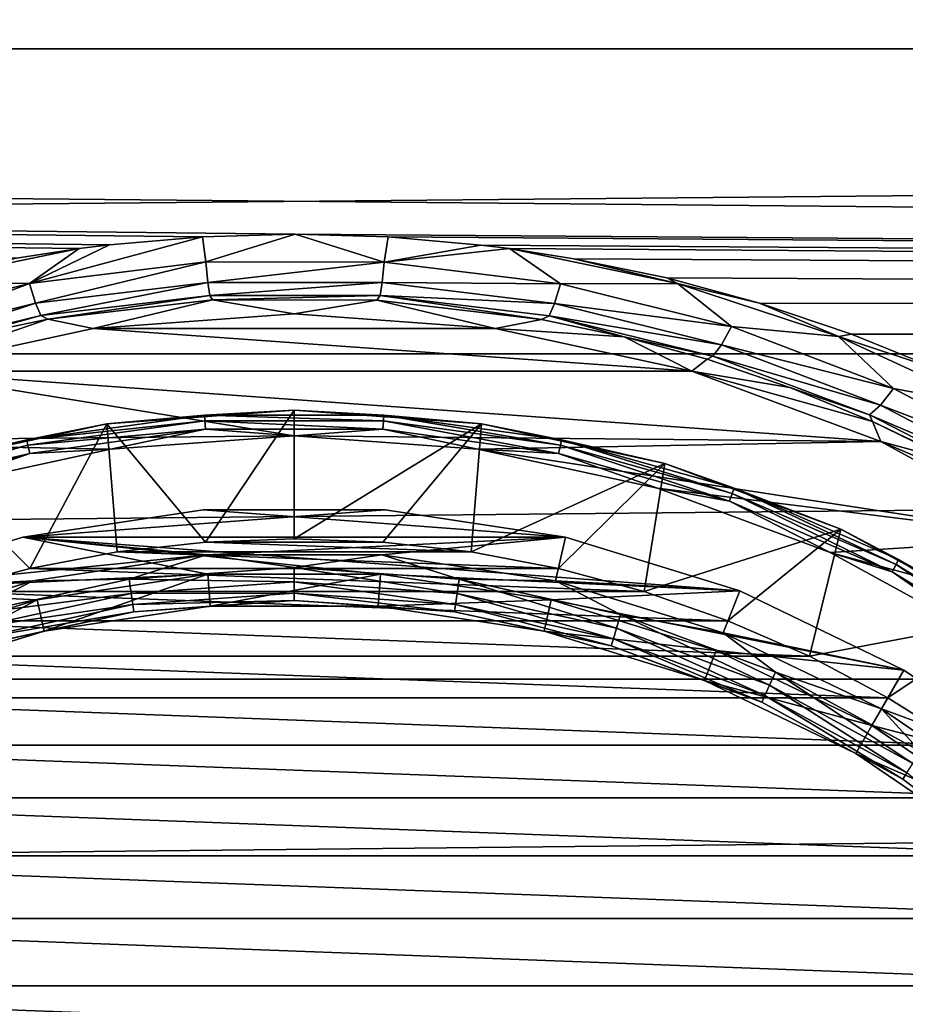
# Model space of a CAD drawing. Header units: metres. Extents: x -128 to 173, y -23 to 79.
# Tile 47 of 129: x -2 to 5, y 6 to 13. Entities that reach past the tile are written whole.
import ezdxf

# ---------------------------------------------------------------- set-up
doc = ezdxf.new("R2010")
doc.units = ezdxf.units.M
doc.layers.add('solid_ORA_153_SW0001', color=7, linetype='CONTINUOUS')

msp = doc.modelspace()

# ---------------------------------------------------------------- linework, layer by layer
at = {"layer": 'solid_ORA_153_SW0001'}
for points in [[(-127.5, 13.065489, 18.928629), (127.5, 13.065489, 18.928629), (127.5, 15.251822, 17.215748)], [(-127.5, 15.251822, 17.215748), (-127.5, 13.065489, 18.928629), (127.5, 15.251822, 17.215748)], [(-127.5, 15.251822, -17.215748), (127.5, 15.251822, -17.215748), (127.5, 13.065489, -18.928629)], [(-127.5, 13.065489, -18.928629), (-127.5, 15.251822, -17.215748), (127.5, 13.065489, -18.928629)], [(-127.5, 10.688633, 20.365488), (127.5, 10.688633, 20.365488), (127.5, 13.065489, 18.928629)], [(-127.5, 13.065489, 18.928629), (-127.5, 10.688633, 20.365488), (127.5, 13.065489, 18.928629)], [(-127.5, 13.065489, -18.928629), (127.5, 13.065489, -18.928629), (127.5, 10.688633, -20.365488)], [(0.008762, 11.62192, -19.847694), (-127.5, 13.065489, -18.928629), (127.5, 10.688633, -20.365488)], [(-1.67504, 11.509536, -19.913076), (-2.162512, 11.433838, -19.956636), (-127.5, 13.065489, -18.928629)], [(-1.439434, 11.539056, -19.895985), (-1.67504, 11.509536, -19.913076), (-127.5, 13.065489, -18.928629)], [(-0.715228, 11.601446, -19.859669), (-1.439434, 11.539056, -19.895985), (-127.5, 13.065489, -18.928629)], [(0.008762, 11.62192, -19.847694), (-0.715228, 11.601446, -19.859669), (-127.5, 13.065489, -18.928629)], [(-2.062536, 11.236613, -20.110125), (-1.439434, 11.539056, -19.895985), (-0.715228, 11.601446, -19.859669)], [(-0.688301, 11.405058, -20.01041), (-2.062536, 11.236613, -20.110125), (-0.715228, 11.601446, -19.859669)], [(-0.688301, 11.405058, -20.01041), (-0.715228, 11.601446, -19.859669), (0.008762, 11.62192, -19.847694)], [(0.70135, 11.404365, -20.010668), (-0.688301, 11.405058, -20.01041), (0.008762, 11.62192, -19.847694)], [(0.731982, 11.600663, -19.860126), (0.008762, 11.62192, -19.847694), (127.5, 10.688633, -20.365488)], [(0.70135, 11.404365, -20.010668), (0.008762, 11.62192, -19.847694), (0.731982, 11.600663, -19.860126)], [(0.70135, 11.404365, -20.010668), (0.731982, 11.600663, -19.860126), (1.454958, 11.53714, -19.897095)], [(1.454958, 11.53714, -19.897095), (0.731982, 11.600663, -19.860126), (127.5, 10.688633, -20.365488)], [(-2.984023, 11.239431, -20.067211), (-2.162512, 11.433838, -19.956636), (-1.67504, 11.509536, -19.913076)], [(-2.062536, 11.236613, -20.110125), (-2.984023, 11.239431, -20.067211), (-1.67504, 11.509536, -19.913076)], [(-2.062536, 11.236613, -20.110125), (-1.67504, 11.509536, -19.913076), (-1.439434, 11.539056, -19.895985)], [(0.70135, 11.404365, -20.010668), (1.454958, 11.53714, -19.897095), (1.676322, 11.509178, -19.913282)], [(2.075395, 11.234124, -20.111719), (0.70135, 11.404365, -20.010668), (1.676322, 11.509178, -19.913282)], [(1.676322, 11.509178, -19.913282), (1.454958, 11.53714, -19.897095), (127.5, 10.688633, -20.365488)], [(2.178998, 11.43076, -19.958399), (1.676322, 11.509178, -19.913282), (127.5, 10.688633, -20.365488)], [(2.986842, 11.238741, -20.06752), (1.676322, 11.509178, -19.913282), (2.178998, 11.43076, -19.958399)], [(2.986842, 11.238741, -20.06752), (2.075395, 11.234124, -20.111719), (1.676322, 11.509178, -19.913282)], [(2.903484, 11.280501, -20.043709), (2.178998, 11.43076, -19.958399), (127.5, 10.688633, -20.365488)], [(2.986842, 11.238741, -20.06752), (2.178998, 11.43076, -19.958399), (2.903484, 11.280501, -20.043709)], [(-2.014336, 11.083426, -20.312592), (-2.062536, 11.236613, -20.110125), (-0.688301, 11.405058, -20.01041)], [(-0.671981, 11.246476, -20.213787), (-2.014336, 11.083426, -20.312592), (-0.688301, 11.405058, -20.01041)], [(-0.671981, 11.246476, -20.213787), (-0.688301, 11.405058, -20.01041), (0.70135, 11.404365, -20.010668)], [(0.684719, 11.245807, -20.214054), (-0.671981, 11.246476, -20.213787), (0.70135, 11.404365, -20.010668)], [(0.684719, 11.245807, -20.214054), (0.70135, 11.404365, -20.010668), (2.075395, 11.234124, -20.111719)], [(3.624743, 11.08526, -20.152346), (2.903484, 11.280501, -20.043709), (127.5, 10.688633, -20.365488)], [(2.986842, 11.238741, -20.06752), (2.903484, 11.280501, -20.043709), (3.624743, 11.08526, -20.152346)], [(-2.062536, 11.236613, -20.110125), (-3.392998, 10.905684, -20.301298), (-2.984023, 11.239431, -20.067211)], [(-3.315866, 10.762608, -20.502201), (-3.392998, 10.905684, -20.301298), (-2.062536, 11.236613, -20.110125)], [(-2.014336, 11.083426, -20.312592), (-3.315866, 10.762608, -20.502201), (-2.062536, 11.236613, -20.110125)], [(-1.972895, 10.987409, -20.54891), (-2.014336, 11.083426, -20.312592), (-0.671981, 11.246476, -20.213787)], [(-0.657871, 11.145332, -20.45116), (-1.972895, 10.987409, -20.54891), (-0.671981, 11.246476, -20.213787)], [(-0.657871, 11.145332, -20.45116), (-0.671981, 11.246476, -20.213787), (0.684719, 11.245807, -20.214054)], [(0.67034, 11.144688, -20.451439), (-0.657871, 11.145332, -20.45116), (0.684719, 11.245807, -20.214054)], [(0.67034, 11.144688, -20.451439), (0.684719, 11.245807, -20.214054), (2.026908, 11.081012, -20.314161)], [(2.026908, 11.081012, -20.314161), (0.684719, 11.245807, -20.214054), (2.075395, 11.234124, -20.111719)], [(2.026908, 11.081012, -20.314161), (2.075395, 11.234124, -20.111719), (3.405613, 10.901766, -20.303455)], [(2.986842, 11.238741, -20.06752), (3.405613, 10.901766, -20.303455), (2.075395, 11.234124, -20.111719)], [(2.986842, 11.238741, -20.06752), (3.624743, 11.08526, -20.152346), (4.239771, 10.824677, -20.295633)], [(2.986842, 11.238741, -20.06752), (4.239771, 10.824677, -20.295633), (3.405613, 10.901766, -20.303455)], [(-0.657871, 11.145332, -20.45116), (-1.918392, 10.959044, -20.799471), (-1.972895, 10.987409, -20.54891)], [(-0.657871, 11.145332, -20.45116), (-0.635354, 11.109181, -20.704952), (-1.918392, 10.959044, -20.799471)], [(0.67034, 11.144688, -20.451439), (-0.635354, 11.109181, -20.704952), (-0.657871, 11.145332, -20.45116)], [(0.67034, 11.144688, -20.451439), (0.644631, 11.108644, -20.705133), (-0.635354, 11.109181, -20.704952)], [(0.67034, 11.144688, -20.451439), (1.927333, 10.957456, -20.800617), (0.644631, 11.108644, -20.705133)], [(1.985227, 10.985066, -20.550451), (1.927333, 10.957456, -20.800617), (0.67034, 11.144688, -20.451439)], [(1.985227, 10.985066, -20.550451), (0.67034, 11.144688, -20.451439), (2.026908, 11.081012, -20.314161)], [(-3.250264, 10.676084, -20.736702), (-3.315866, 10.762608, -20.502201), (-2.014336, 11.083426, -20.312592)], [(-1.972895, 10.987409, -20.54891), (-3.250264, 10.676084, -20.736702), (-2.014336, 11.083426, -20.312592)], [(-1.918392, 10.959044, -20.799471), (-0.635354, 11.109181, -20.704952), (-1.565405, 10.888044, -28)], [(-0.635354, 11.109181, -20.704952), (0, 11, -28), (-1.565405, 10.888044, -28)], [(-0.635354, 11.109181, -20.704952), (0.644631, 11.108644, -20.705133), (0, 11, -28)], [(0.644631, 11.108644, -20.705133), (1.565405, 10.888044, -28), (0, 11, -28)], [(0.644631, 11.108644, -20.705133), (1.927333, 10.957456, -20.800617), (1.565405, 10.888044, -28)], [(1.985227, 10.985066, -20.550451), (2.026908, 11.081012, -20.314161), (3.328218, 10.758807, -20.504349)], [(3.328218, 10.758807, -20.504349), (2.026908, 11.081012, -20.314161), (3.405613, 10.901766, -20.303455)], [(4.341824, 10.843522, -20.283442), (3.624743, 11.08526, -20.152346), (127.5, 10.688633, -20.365488)], [(4.239771, 10.824677, -20.295633), (3.624743, 11.08526, -20.152346), (4.341824, 10.843522, -20.283442)], [(-1.972895, 10.987409, -20.54891), (-2.562099, 10.825169, -20.882524), (-3.250264, 10.676084, -20.736702)], [(-1.972895, 10.987409, -20.54891), (-1.918392, 10.959044, -20.799471), (-2.562099, 10.825169, -20.882524)], [(-1.565405, 10.888044, -28), (0, 11, -28), (1.565405, 10.888044, -28)], [(1.985227, 10.985066, -20.550451), (2.571932, 10.822811, -20.883921), (1.927333, 10.957456, -20.800617)], [(3.262399, 10.672393, -20.73884), (2.571932, 10.822811, -20.883921), (1.985227, 10.985066, -20.550451)], [(3.262399, 10.672393, -20.73884), (1.985227, 10.985066, -20.550451), (3.328218, 10.758807, -20.504349)], [(-1.918392, 10.959044, -20.799471), (-1.565405, 10.888044, -28), (-3.099072, 10.554419, -28)], [(-2.562099, 10.825169, -20.882524), (-1.918392, 10.959044, -20.799471), (-3.099072, 10.554419, -28)], [(1.927333, 10.957456, -20.800617), (2.571932, 10.822811, -20.883921), (1.565405, 10.888044, -28)], [(3.328218, 10.758807, -20.504349), (3.405613, 10.901766, -20.303455), (4.668731, 10.418754, -20.570648)], [(4.239771, 10.824677, -20.295633), (4.668731, 10.418754, -20.570648), (3.405613, 10.901766, -20.303455)], [(-3.099072, 10.554419, -28), (-1.565405, 10.888044, -28), (3.099072, 10.554419, -28)], [(-1.565405, 10.888044, -28), (1.565405, 10.888044, -28), (3.099072, 10.554419, -28)], [(2.571932, 10.822811, -20.883921), (3.099072, 10.554419, -28), (1.565405, 10.888044, -28)], [(2.571932, 10.822811, -20.883921), (3.217132, 10.646908, -20.990793), (3.099072, 10.554419, -28)], [(3.262399, 10.672393, -20.73884), (3.217132, 10.646908, -20.990793), (2.571932, 10.822811, -20.883921)], [(4.239771, 10.824677, -20.295633), (4.341824, 10.843522, -20.283442), (5.053592, 10.553617, -20.435781)], [(4.239771, 10.824677, -20.295633), (5.053592, 10.553617, -20.435781), (5.420208, 10.279428, -20.581421)], [(4.239771, 10.824677, -20.295633), (5.420208, 10.279428, -20.581421), (4.668731, 10.418754, -20.570648)], [(5.053592, 10.553617, -20.435781), (4.341824, 10.843522, -20.283442), (127.5, 10.688633, -20.365488)], [(3.262399, 10.672393, -20.73884), (3.328218, 10.758807, -20.504349), (4.566651, 10.289486, -20.769779)], [(4.566651, 10.289486, -20.769779), (3.328218, 10.758807, -20.504349), (4.668731, 10.418754, -20.570648)], [(-127.5, 8.155912, 21.505373), (127.5, 8.155912, 21.505373), (127.5, 10.688633, 20.365488)], [(-127.5, 10.688633, 20.365488), (-127.5, 8.155912, 21.505373), (127.5, 10.688633, 20.365488)], [(4.481204, 10.215655, -21.002226), (3.217132, 10.646908, -20.990793), (3.262399, 10.672393, -20.73884)], [(4.481204, 10.215655, -21.002226), (3.262399, 10.672393, -20.73884), (4.566651, 10.289486, -20.769779)], [(3.217132, 10.646908, -20.990793), (3.862095, 10.427862, -21.120848), (3.099072, 10.554419, -28)], [(4.481204, 10.215655, -21.002226), (3.862095, 10.427862, -21.120848), (3.217132, 10.646908, -20.990793)], [(0, 10.049998, -28), (-4.569621, 10.005927, -28), (-3.099072, 10.554419, -28)], [(-3.099072, 10.554419, -28), (3.099072, 10.554419, -28), (4.569621, 10.005927, -28)], [(0, 10.049998, -28), (-3.099072, 10.554419, -28), (4.569621, 10.005927, -28)], [(4.505973, 10.163323, -21.273252), (4.569621, 10.005927, -28), (3.099072, 10.554419, -28)], [(3.862095, 10.427862, -21.120848), (4.505973, 10.163323, -21.273252), (3.099072, 10.554419, -28)], [(4.481204, 10.215655, -21.002226), (4.505973, 10.163323, -21.273252), (3.862095, 10.427862, -21.120848)], [(4.566651, 10.289486, -20.769779), (4.668731, 10.418754, -20.570648), (5.848877, 9.798865, -20.893381)], [(5.420208, 10.279428, -20.581421), (5.848877, 9.798865, -20.893381), (4.668731, 10.418754, -20.570648)], [(4.481204, 10.215655, -21.002226), (4.566651, 10.289486, -20.769779), (5.726831, 9.685539, -21.090986)], [(5.726831, 9.685539, -21.090986), (4.566651, 10.289486, -20.769779), (5.848877, 9.798865, -20.893381)], [(-0.69845, 10.210977, -28.123608), (-1.458727, 10.14567, -28.200001), (-2.082339, 10.020765, -28.123608)], [(-0.69845, 10.210977, -28.123608), (-2.082339, 10.020765, -28.123608), (-0.695491, 10.167718, -28.058634)], [(0, 10.25, -39), (-0.691239, 9.224133, -40), (-1.458783, 10.145661, -39)], [(-1.458783, 10.145661, -39), (-1.458727, 10.14567, -28.200001), (0, 10.25, -28.200001)], [(0, 10.25, -39), (-1.458783, 10.145661, -39), (0, 10.25, -28.200001)], [(-0.69845, 10.210977, -28.123608), (0, 10.25, -28.200001), (-1.458727, 10.14567, -28.200001)], [(0.69845, 10.210977, -28.123608), (0, 10.25, -28.200001), (-0.69845, 10.210977, -28.123608)], [(-0.69845, 10.210977, -28.123608), (-0.695491, 10.167718, -28.058634), (0.695491, 10.167718, -28.058634)], [(0.69845, 10.210977, -28.123608), (-0.69845, 10.210977, -28.123608), (0.695491, 10.167718, -28.058634)], [(0, 10.25, -39), (0, 9.25, -40), (-0.691239, 9.224133, -40)], [(1.458783, 10.145661, -39), (0, 9.25, -40), (0, 10.25, -39)], [(0, 10.25, -39), (0, 10.25, -28.200001), (1.458727, 10.14567, -28.200001)], [(0.69845, 10.210977, -28.123608), (1.458727, 10.14567, -28.200001), (0, 10.25, -28.200001)], [(1.458783, 10.145661, -39), (0, 10.25, -39), (1.458727, 10.14567, -28.200001)], [(0.69845, 10.210977, -28.123608), (0.695491, 10.167718, -28.058634), (2.073517, 9.978312, -28.058634)], [(2.082339, 10.020765, -28.123608), (1.458727, 10.14567, -28.200001), (0.69845, 10.210977, -28.123608)], [(2.082339, 10.020765, -28.123608), (0.69845, 10.210977, -28.123608), (2.073517, 9.978312, -28.058634)], [(5.626727, 9.625924, -21.321661), (4.505973, 10.163323, -21.273252), (4.481204, 10.215655, -21.002226)], [(5.626727, 9.625924, -21.321661), (4.481204, 10.215655, -21.002226), (5.726831, 9.685539, -21.090986)], [(-1.458783, 10.145661, -39), (-2.058278, 9.018089, -40), (-2.88786, 9.834773, -39)], [(-1.458783, 10.145661, -39), (-2.88786, 9.834773, -39), (-2.887758, 9.834804, -28.200001)], [(-1.458783, 10.145661, -39), (-2.887758, 9.834804, -28.200001), (-1.458727, 10.14567, -28.200001)], [(-2.082339, 10.020765, -28.123608), (-1.458727, 10.14567, -28.200001), (-2.887758, 9.834804, -28.200001)], [(-2.082339, 10.020765, -28.123608), (-2.073517, 9.978312, -28.058634), (-0.695491, 10.167718, -28.058634)], [(-0.695491, 10.167718, -28.058634), (-2.073517, 9.978312, -28.058634), (-0.691059, 10.102929, -28.015224)], [(-1.458783, 10.145661, -39), (-1.378703, 9.146676, -40), (-2.058278, 9.018089, -40)], [(-1.458783, 10.145661, -39), (-0.691239, 9.224133, -40), (-1.378703, 9.146676, -40)], [(-0.695491, 10.167718, -28.058634), (-0.691059, 10.102929, -28.015224), (0.691059, 10.102929, -28.015224)], [(0.695491, 10.167718, -28.058634), (-0.695491, 10.167718, -28.058634), (0.691059, 10.102929, -28.015224)], [(1.458783, 10.145661, -39), (0.691239, 9.224133, -40), (0, 9.25, -40)], [(0.695491, 10.167718, -28.058634), (0.691059, 10.102929, -28.015224), (2.060305, 9.914731, -28.015224)], [(1.458783, 10.145661, -39), (1.378703, 9.146676, -40), (0.691239, 9.224133, -40)], [(2.073517, 9.978312, -28.058634), (0.695491, 10.167718, -28.058634), (2.060305, 9.914731, -28.015224)], [(2.88786, 9.834773, -39), (1.378703, 9.146676, -40), (1.458783, 10.145661, -39)], [(1.458783, 10.145661, -39), (1.458727, 10.14567, -28.200001), (2.887758, 9.834803, -28.200001)], [(2.082339, 10.020765, -28.123608), (2.887758, 9.834803, -28.200001), (1.458727, 10.14567, -28.200001)], [(2.88786, 9.834773, -39), (1.458783, 10.145661, -39), (2.887758, 9.834803, -28.200001)], [(4.505973, 10.163323, -21.273252), (5.144211, 9.852257, -21.446056), (4.569621, 10.005927, -28)], [(5.626727, 9.625924, -21.321661), (5.144211, 9.852257, -21.446056), (4.505973, 10.163323, -21.273252)], [(0, 10.049998, -28), (-1.43026, 9.947705, -28), (-4.569621, 10.005927, -28)], [(-2.073517, 9.978312, -28.058634), (-2.060305, 9.914731, -28.015224), (-0.691059, 10.102929, -28.015224)], [(-0.691059, 10.102929, -28.015224), (-2.060305, 9.914731, -28.015224), (-1.43026, 9.947705, -28)], [(-0.691059, 10.102929, -28.015224), (-1.43026, 9.947705, -28), (0, 10.049998, -28)], [(0.691059, 10.102929, -28.015224), (-0.691059, 10.102929, -28.015224), (0, 10.049998, -28)], [(0.691059, 10.102929, -28.015224), (0, 10.049998, -28), (1.43026, 9.947705, -28)], [(1.43026, 9.947705, -28), (0, 10.049998, -28), (4.569621, 10.005927, -28)], [(2.060305, 9.914731, -28.015224), (0.691059, 10.102929, -28.015224), (1.43026, 9.947705, -28)], [(-1.43026, 9.947705, -28), (-2.831404, 9.642905, -28), (-4.569621, 10.005927, -28)], [(-2.082339, 10.020765, -28.123608), (-2.887758, 9.834804, -28.200001), (-3.427438, 9.643886, -28.123608)], [(-2.082339, 10.020765, -28.123608), (-3.427438, 9.643886, -28.123608), (-2.073517, 9.978312, -28.058634)], [(-3.427438, 9.643886, -28.123608), (-3.412918, 9.60303, -28.058634), (-2.073517, 9.978312, -28.058634)], [(-2.073517, 9.978312, -28.058634), (-3.412918, 9.60303, -28.058634), (-2.060305, 9.914731, -28.015224)], [(1.43026, 9.947705, -28), (4.569621, 10.005927, -28), (5.947011, 9.253813, -28)], [(2.073517, 9.978312, -28.058634), (2.060305, 9.914731, -28.015224), (3.391171, 9.54184, -28.015224)], [(2.082339, 10.020765, -28.123608), (2.073517, 9.978312, -28.058634), (3.412918, 9.60303, -28.058634)], [(3.412918, 9.60303, -28.058634), (2.073517, 9.978312, -28.058634), (3.391171, 9.54184, -28.015224)], [(3.427438, 9.643886, -28.123608), (2.887758, 9.834803, -28.200001), (2.082339, 10.020765, -28.123608)], [(3.427438, 9.643886, -28.123608), (2.082339, 10.020765, -28.123608), (3.412918, 9.60303, -28.058634)], [(5.771185, 9.494703, -21.636553), (5.947011, 9.253813, -28), (4.569621, 10.005927, -28)], [(5.144211, 9.852257, -21.446056), (5.771185, 9.494703, -21.636553), (4.569621, 10.005927, -28)], [(-3.412918, 9.60303, -28.058634), (-3.391171, 9.54184, -28.015224), (-2.060305, 9.914731, -28.015224)], [(-2.060305, 9.914731, -28.015224), (-3.391171, 9.54184, -28.015224), (-2.831404, 9.642905, -28)], [(-2.060305, 9.914731, -28.015224), (-2.831404, 9.642905, -28), (-1.43026, 9.947705, -28)], [(2.831404, 9.642905, -28), (1.43026, 9.947705, -28), (5.947011, 9.253813, -28)], [(2.060305, 9.914731, -28.015224), (1.43026, 9.947705, -28), (2.831404, 9.642905, -28)], [(3.391171, 9.54184, -28.015224), (2.060305, 9.914731, -28.015224), (2.831404, 9.642905, -28)], [(-2.88786, 9.834773, -39), (-2.058278, 9.018089, -40), (-2.726578, 8.839021, -40)], [(2.88786, 9.834773, -39), (2.058278, 9.018089, -40), (1.378703, 9.146676, -40)], [(2.88786, 9.834773, -39), (2.726578, 8.839021, -40), (2.058278, 9.018089, -40)], [(4.258114, 9.323678, -39), (2.726578, 8.839021, -40), (2.88786, 9.834773, -39)], [(2.88786, 9.834773, -39), (2.887758, 9.834803, -28.200001), (4.258004, 9.323729, -28.200001)], [(3.427438, 9.643886, -28.123608), (4.258004, 9.323729, -28.200001), (2.887758, 9.834803, -28.200001)], [(4.258114, 9.323678, -39), (2.88786, 9.834773, -39), (4.258004, 9.323729, -28.200001)], [(4.17491, 9.141806, -28), (2.831404, 9.642905, -28), (5.947011, 9.253813, -28)], [(3.391171, 9.54184, -28.015224), (2.831404, 9.642905, -28), (4.17491, 9.141806, -28)], [(3.412918, 9.60303, -28.058634), (3.391171, 9.54184, -28.015224), (4.658865, 8.991202, -28.015224)], [(3.427438, 9.643886, -28.123608), (3.412918, 9.60303, -28.058634), (4.688742, 9.048862, -28.058634)], [(4.688742, 9.048862, -28.058634), (3.412918, 9.60303, -28.058634), (4.658865, 8.991202, -28.015224)], [(4.70869, 9.087359, -28.123608), (4.258004, 9.323729, -28.200001), (3.427438, 9.643886, -28.123608)], [(4.70869, 9.087359, -28.123608), (3.427438, 9.643886, -28.123608), (4.688742, 9.048862, -28.058634)], [(4.658865, 8.991202, -28.015224), (3.391171, 9.54184, -28.015224), (4.17491, 9.141806, -28)], [(-0.709938, 9.473434, -28), (-0.709965, 9.473431, -27), (-2.114011, 9.261799, -27)], [(-2.113955, 9.261812, -28), (-0.709938, 9.473434, -28), (-2.114011, 9.261799, -27)], [(-2.114011, 9.261799, -27), (-0.709965, 9.473431, -27), (2.114011, 9.261799, -27)], [(-2.113955, 9.261812, -28), (2.113955, 9.261812, -28), (0.709938, 9.473434, -28)], [(-2.113955, 9.261812, -28), (0.709938, 9.473434, -28), (-0.709938, 9.473434, -28)], [(0.709938, 9.473434, -28), (0.709965, 9.473431, -27), (-0.709965, 9.473431, -27)], [(-0.709938, 9.473434, -28), (0.709938, 9.473434, -28), (-0.709965, 9.473431, -27)], [(-0.709965, 9.473431, -27), (0.709965, 9.473431, -27), (2.114011, 9.261799, -27)], [(0.709938, 9.473434, -28), (2.113955, 9.261812, -28), (0.709965, 9.473431, -27)], [(2.113955, 9.261812, -28), (2.114011, 9.261799, -27), (0.709965, 9.473431, -27)], [(4.258114, 9.323678, -39), (3.379346, 8.610602, -40), (2.726578, 8.839021, -40)], [(4.258114, 9.323678, -39), (4.013522, 8.333917, -40), (3.379346, 8.610602, -40)], [(5.541643, 8.622801, -39), (4.013522, 8.333917, -40), (4.258114, 9.323678, -39)], [(4.258114, 9.323678, -39), (4.258004, 9.323729, -28.200001), (5.541568, 8.622849, -28.200001)], [(4.70869, 9.087359, -28.123608), (5.541568, 8.622849, -28.200001), (4.258004, 9.323729, -28.200001)], [(5.541643, 8.622801, -39), (4.258114, 9.323678, -39), (5.541568, 8.622849, -28.200001)], [(-2.113955, 9.261812, -28), (-2.114011, 9.261799, -27), (-3.470776, 8.843286, -27)], [(-3.470749, 8.843296, -28), (-2.113955, 9.261812, -28), (-3.470776, 8.843286, -27)], [(-0.672608, 8.974832, -27), (-3.470776, 8.843286, -27), (-2.114011, 9.261799, -27)], [(-0.683782, 9.124413, -28), (-2.113955, 9.261812, -28), (-3.470749, 8.843296, -28)], [(-2.114011, 9.261799, -27), (2.114011, 9.261799, -27), (3.470776, 8.843286, -27)], [(0.672608, 8.974832, -27), (-2.114011, 9.261799, -27), (3.470776, 8.843286, -27)], [(0.672608, 8.974832, -27), (-0.672608, 8.974832, -27), (-2.114011, 9.261799, -27)], [(-0.683782, 9.124413, -28), (2.113955, 9.261812, -28), (-2.113955, 9.261812, -28)], [(-1.378703, 9.146676, -40), (-0.691239, 9.224133, -40), (1.378703, 9.146676, -40)], [(-0.691239, 9.224133, -40), (0, 9.25, -40), (0.691239, 9.224133, -40)], [(-0.691239, 9.224133, -40), (0.691239, 9.224133, -40), (1.378703, 9.146676, -40)], [(-0.683782, 9.124413, -28), (0.683859, 9.124408, -28), (2.113955, 9.261812, -28)], [(0.683859, 9.124408, -28), (2.036222, 8.920553, -28), (2.113955, 9.261812, -28)], [(2.036222, 8.920553, -28), (3.470749, 8.843296, -28), (2.113955, 9.261812, -28)], [(2.113955, 9.261812, -28), (3.470749, 8.843296, -28), (2.114011, 9.261799, -27)], [(3.470749, 8.843296, -28), (3.470776, 8.843286, -27), (2.114011, 9.261799, -27)], [(4.17491, 9.141806, -28), (5.947011, 9.253813, -28), (7.203437, 8.313272, -28)], [(-2.058278, 9.018089, -40), (-1.378703, 9.146676, -40), (2.058278, 9.018089, -40)], [(-1.378703, 9.146676, -40), (1.378703, 9.146676, -40), (2.058278, 9.018089, -40)], [(5.433427, 8.454605, -28), (4.17491, 9.141806, -28), (7.203437, 8.313272, -28)], [(4.658865, 8.991202, -28.015224), (4.17491, 9.141806, -28), (5.433427, 8.454605, -28)], [(-2.036147, 8.92057, -28), (-0.683782, 9.124413, -28), (-3.470749, 8.843296, -28)], [(-1.28459, 8.934518, -27.980423), (-0.683782, 9.124413, -28), (-2.036147, 8.92057, -28)], [(0, 9.026393, -27.980423), (-0.683782, 9.124413, -28), (-1.28459, 8.934518, -27.980423)], [(0, 9.026393, -27.980423), (0.683859, 9.124408, -28), (-0.683782, 9.124413, -28)], [(1.28459, 8.934518, -27.980423), (0.683859, 9.124408, -28), (0, 9.026393, -27.980423)], [(1.28459, 8.934518, -27.980423), (2.036222, 8.920553, -28), (0.683859, 9.124408, -28)], [(4.70869, 9.087359, -28.123608), (4.688742, 9.048862, -28.058634), (5.877224, 8.32613, -28.058634)], [(5.902228, 8.361553, -28.123608), (5.541568, 8.622849, -28.200001), (4.70869, 9.087359, -28.123608)], [(5.902228, 8.361553, -28.123608), (4.70869, 9.087359, -28.123608), (5.877224, 8.32613, -28.058634)], [(-0.672608, 8.974832, -27), (-2.002745, 8.774339, -27), (-3.470776, 8.843286, -27)], [(-2.726578, 8.839021, -40), (-2.058278, 9.018089, -40), (2.726578, 8.839021, -40)], [(-2.058278, 9.018089, -40), (2.058278, 9.018089, -40), (2.726578, 8.839021, -40)], [(-2.002688, 8.774351, -26.555662), (-2.002745, 8.774339, -27), (-0.672608, 8.974832, -27)], [(-2.002688, 8.774351, -26.555662), (-0.672608, 8.974832, -27), (-0.672571, 8.974834, -26.555662)], [(-2.002688, 8.774351, -26.555662), (-0.672571, 8.974834, -26.555662), (-1.947058, 8.53062, -26.700001)], [(-0.672571, 8.974834, -26.555662), (-0.653888, 8.725533, -26.700001), (-1.947058, 8.53062, -26.700001)], [(0, 9.026393, -27.980423), (-1.28459, 8.934518, -27.980423), (0, 8.914784, -27.923532)], [(-0.672571, 8.974834, -26.555662), (-0.672608, 8.974832, -27), (0.672608, 8.974832, -27)], [(-0.672571, 8.974834, -26.555662), (0.672608, 8.974832, -27), (0.672571, 8.974834, -26.555662)], [(-0.672571, 8.974834, -26.555662), (0.672571, 8.974834, -26.555662), (-0.653888, 8.725533, -26.700001)], [(0.672571, 8.974834, -26.555662), (0.653888, 8.725533, -26.700001), (-0.653888, 8.725533, -26.700001)], [(0, 9.026393, -27.980423), (0, 8.914784, -27.923532), (1.268706, 8.824044, -27.923532)], [(1.28459, 8.934518, -27.980423), (0, 9.026393, -27.980423), (1.268706, 8.824044, -27.923532)], [(0.672571, 8.974834, -26.555662), (2.002688, 8.774351, -26.555662), (0.653888, 8.725533, -26.700001)], [(0.672571, 8.974834, -26.555662), (0.672608, 8.974832, -27), (2.002688, 8.774351, -26.555662)], [(2.002745, 8.774339, -27), (0.672608, 8.974832, -27), (3.470776, 8.843286, -27)], [(2.002688, 8.774351, -26.555662), (0.672608, 8.974832, -27), (2.002745, 8.774339, -27)], [(4.688742, 9.048862, -28.058634), (4.658865, 8.991202, -28.015224), (5.839775, 8.273076, -28.015224)], [(5.839775, 8.273076, -28.015224), (4.658865, 8.991202, -28.015224), (5.433427, 8.454605, -28)], [(5.877224, 8.32613, -28.058634), (4.688742, 9.048862, -28.058634), (5.839775, 8.273076, -28.015224)], [(-3.343022, 8.517434, -28), (-2.036147, 8.92057, -28), (-3.470749, 8.843296, -28)], [(-2.543029, 8.660761, -27.980423), (-2.036147, 8.92057, -28), (-3.343022, 8.517434, -28)], [(-1.28459, 8.934518, -27.980423), (-2.036147, 8.92057, -28), (-2.543029, 8.660761, -27.980423)], [(-1.28459, 8.934518, -27.980423), (-2.543029, 8.660761, -27.980423), (-1.268706, 8.824044, -27.923532)], [(-1.28459, 8.934518, -27.980423), (-1.268706, 8.824044, -27.923532), (0, 8.914784, -27.923532)], [(0, 8.914784, -27.923532), (-1.268706, 8.824044, -27.923532), (0, 8.826245, -27.834911)], [(0, 8.914784, -27.923532), (0, 8.826245, -27.834911), (1.256106, 8.736407, -27.834911)], [(1.268706, 8.824044, -27.923532), (0, 8.914784, -27.923532), (1.256106, 8.736407, -27.834911)], [(1.28459, 8.934518, -27.980423), (1.268706, 8.824044, -27.923532), (2.511585, 8.553673, -27.923532)], [(2.543029, 8.660761, -27.980423), (2.036222, 8.920553, -28), (1.28459, 8.934518, -27.980423)], [(2.543029, 8.660761, -27.980423), (1.28459, 8.934518, -27.980423), (2.511585, 8.553673, -27.923532)], [(2.036222, 8.920553, -28), (3.343094, 8.517406, -28), (3.470749, 8.843296, -28)], [(2.543029, 8.660761, -27.980423), (3.343094, 8.517406, -28), (2.036222, 8.920553, -28)], [(-2.002745, 8.774339, -27), (-3.288026, 8.377881, -27), (-3.470776, 8.843286, -27)], [(-3.379346, 8.610602, -40), (-2.726578, 8.839021, -40), (3.379346, 8.610602, -40)], [(-2.726578, 8.839021, -40), (2.726578, 8.839021, -40), (3.379346, 8.610602, -40)], [(-2.543029, 8.660761, -27.980423), (-2.511585, 8.553673, -27.923532), (-1.268706, 8.824044, -27.923532)], [(-1.268706, 8.824044, -27.923532), (-2.511585, 8.553673, -27.923532), (-1.256106, 8.736407, -27.834911)], [(-1.268706, 8.824044, -27.923532), (-1.256106, 8.736407, -27.834911), (0, 8.826245, -27.834911)], [(0, 8.826245, -27.834911), (-1.256106, 8.736407, -27.834911), (0, 8.769461, -27.723248)], [(0, 8.826245, -27.834911), (0, 8.769461, -27.723248), (1.248024, 8.680201, -27.723248)], [(1.256106, 8.736407, -27.834911), (0, 8.826245, -27.834911), (1.248024, 8.680201, -27.723248)], [(1.268706, 8.824044, -27.923532), (1.256106, 8.736407, -27.834911), (2.486641, 8.46872, -27.834911)], [(2.511585, 8.553673, -27.923532), (1.268706, 8.824044, -27.923532), (2.486641, 8.46872, -27.834911)], [(2.002745, 8.774339, -27), (3.470776, 8.843286, -27), (4.749989, 8.227249, -27)], [(3.343094, 8.517406, -28), (4.750011, 8.227234, -28), (3.470749, 8.843296, -28)], [(3.470749, 8.843296, -28), (4.750011, 8.227234, -28), (3.470776, 8.843286, -27)], [(4.750011, 8.227234, -28), (4.749989, 8.227249, -27), (3.470776, 8.843286, -27)], [(-3.288069, 8.377864, -26.555662), (-2.002745, 8.774339, -27), (-2.002688, 8.774351, -26.555662)], [(-3.288069, 8.377864, -26.555662), (-2.002688, 8.774351, -26.555662), (-3.196734, 8.145145, -26.700001)], [(-3.288069, 8.377864, -26.555662), (-3.288026, 8.377881, -27), (-2.002745, 8.774339, -27)], [(-2.002688, 8.774351, -26.555662), (-1.947058, 8.53062, -26.700001), (-3.196734, 8.145145, -26.700001)], [(-1.256106, 8.736407, -27.834911), (-1.248024, 8.680201, -27.723248), (0, 8.769461, -27.723248)], [(0, 8.769461, -27.723248), (-1.248024, 8.680201, -27.723248), (-0.653889, 8.725533, -27.6)], [(0, 8.769461, -27.723248), (-0.653889, 8.725533, -27.6), (0.653888, 8.725533, -27.6)], [(1.248024, 8.680201, -27.723248), (0, 8.769461, -27.723248), (0.653888, 8.725533, -27.6)], [(2.002688, 8.774351, -26.555662), (1.947058, 8.53062, -26.700001), (0.653888, 8.725533, -26.700001)], [(2.002688, 8.774351, -26.555662), (3.288069, 8.377864, -26.555662), (1.947058, 8.53062, -26.700001)], [(2.002688, 8.774351, -26.555662), (2.002745, 8.774339, -27), (3.288026, 8.377881, -27)], [(2.002688, 8.774351, -26.555662), (3.288026, 8.377881, -27), (3.288069, 8.377864, -26.555662)], [(3.288026, 8.377881, -27), (2.002745, 8.774339, -27), (4.749989, 8.227249, -27)], [(-2.511585, 8.553673, -27.923532), (-2.486641, 8.46872, -27.834911), (-1.256106, 8.736407, -27.834911)], [(-1.256106, 8.736407, -27.834911), (-2.486641, 8.46872, -27.834911), (-1.248024, 8.680201, -27.723248)], [(-2.486641, 8.46872, -27.834911), (-2.470643, 8.414236, -27.723248), (-1.248024, 8.680201, -27.723248)], [(-1.248024, 8.680201, -27.723248), (-2.470643, 8.414236, -27.723248), (-1.947058, 8.53062, -27.6)], [(-0.653888, 8.725533, -26.700001), (-0.653889, 8.725533, -27.6), (-1.947058, 8.53062, -27.6)], [(-1.248024, 8.680201, -27.723248), (-1.947058, 8.53062, -27.6), (-0.653889, 8.725533, -27.6)], [(-1.947058, 8.53062, -26.700001), (-0.653888, 8.725533, -26.700001), (-1.947058, 8.53062, -27.6)], [(0.653888, 8.725533, -26.700001), (0.653888, 8.725533, -27.6), (-0.653889, 8.725533, -27.6)], [(-0.653888, 8.725533, -26.700001), (0.653888, 8.725533, -26.700001), (-0.653889, 8.725533, -27.6)], [(1.947058, 8.53062, -26.700001), (1.947058, 8.53062, -27.6), (0.653888, 8.725533, -27.6)], [(1.248024, 8.680201, -27.723248), (0.653888, 8.725533, -27.6), (1.947058, 8.53062, -27.6)], [(0.653888, 8.725533, -26.700001), (1.947058, 8.53062, -26.700001), (0.653888, 8.725533, -27.6)], [(1.256106, 8.736407, -27.834911), (1.248024, 8.680201, -27.723248), (2.470643, 8.414236, -27.723248)], [(2.470643, 8.414236, -27.723248), (1.248024, 8.680201, -27.723248), (1.947058, 8.53062, -27.6)], [(2.486641, 8.46872, -27.834911), (1.256106, 8.736407, -27.834911), (2.470643, 8.414236, -27.723248)], [(-4.013522, 8.333917, -40), (-3.379346, 8.610602, -40), (4.013522, 8.333917, -40)], [(-3.379346, 8.610602, -40), (3.379346, 8.610602, -40), (4.013522, 8.333917, -40)], [(2.543029, 8.660761, -27.980423), (2.511585, 8.553673, -27.923532), (3.703335, 8.109173, -27.923532)], [(3.749699, 8.210696, -27.980423), (3.343094, 8.517406, -28), (2.543029, 8.660761, -27.980423)], [(3.749699, 8.210696, -27.980423), (2.543029, 8.660761, -27.980423), (3.703335, 8.109173, -27.923532)], [(5.541643, 8.622801, -39), (4.624931, 8.010773, -40), (4.013522, 8.333917, -40)], [(5.541643, 8.622801, -39), (5.210797, 7.642651, -40), (4.624931, 8.010773, -40)], [(-1.947058, 8.53062, -26.700001), (-1.947058, 8.53062, -27.6), (-3.196734, 8.145145, -27.6)], [(-2.470643, 8.414236, -27.723248), (-3.196734, 8.145145, -27.6), (-1.947058, 8.53062, -27.6)], [(-3.196734, 8.145145, -26.700001), (-1.947058, 8.53062, -26.700001), (-3.196734, 8.145145, -27.6)], [(3.196734, 8.145145, -26.700001), (3.196733, 8.145145, -27.6), (1.947058, 8.53062, -27.6)], [(2.470643, 8.414236, -27.723248), (1.947058, 8.53062, -27.6), (3.196733, 8.145145, -27.6)], [(1.947058, 8.53062, -26.700001), (3.196734, 8.145145, -26.700001), (1.947058, 8.53062, -27.6)], [(3.288069, 8.377864, -26.555662), (3.196734, 8.145145, -26.700001), (1.947058, 8.53062, -26.700001)], [(2.511585, 8.553673, -27.923532), (2.486641, 8.46872, -27.834911), (3.666555, 8.028635, -27.834911)], [(3.703335, 8.109173, -27.923532), (2.511585, 8.553673, -27.923532), (3.666555, 8.028635, -27.834911)], [(3.343094, 8.517406, -28), (4.575277, 7.923971, -28), (4.750011, 8.227234, -28)], [(3.749699, 8.210696, -27.980423), (4.575277, 7.923971, -28), (3.343094, 8.517406, -28)], [(2.486641, 8.46872, -27.834911), (2.470643, 8.414236, -27.723248), (3.642966, 7.976983, -27.723248)], [(3.666555, 8.028635, -27.834911), (2.486641, 8.46872, -27.834911), (3.642966, 7.976983, -27.723248)], [(3.642966, 7.976983, -27.723248), (2.470643, 8.414236, -27.723248), (3.196733, 8.145145, -27.6)], [(3.288069, 8.377864, -26.555662), (4.5, 7.794229, -26.555662), (3.196734, 8.145145, -26.700001)], [(4.499958, 7.794253, -27), (3.288026, 8.377881, -27), (4.749989, 8.227249, -27)], [(3.288069, 8.377864, -26.555662), (3.288026, 8.377881, -27), (4.499958, 7.794253, -27)], [(3.288069, 8.377864, -26.555662), (4.499958, 7.794253, -27), (4.5, 7.794229, -26.555662)], [(-4.624931, 8.010773, -40), (-4.013522, 8.333917, -40), (4.624931, 8.010773, -40)], [(-4.013522, 8.333917, -40), (4.013522, 8.333917, -40), (4.624931, 8.010773, -40)], [(3.749699, 8.210696, -27.980423), (3.703335, 8.109173, -27.923532), (4.819696, 7.499594, -27.923532)], [(4.880037, 7.593485, -27.980423), (4.575277, 7.923971, -28), (3.749699, 8.210696, -27.980423)], [(4.880037, 7.593485, -27.980423), (3.749699, 8.210696, -27.980423), (4.819696, 7.499594, -27.923532)], [(4.499958, 7.794253, -27), (4.749989, 8.227249, -27), (5.923125, 7.427423, -27)], [(4.575277, 7.923971, -28), (5.923165, 7.427388, -28), (4.750011, 8.227234, -28)], [(5.923165, 7.427388, -28), (5.923125, 7.427423, -27), (4.749989, 8.227249, -27)], [(4.750011, 8.227234, -28), (5.923165, 7.427388, -28), (4.749989, 8.227249, -27)], [(-127.5, 5.50426, 22.331661), (127.5, 5.50426, 22.331661), (127.5, 8.155912, 21.505373)], [(-127.5, 8.155912, 21.505373), (-127.5, 5.50426, 22.331661), (127.5, 8.155912, 21.505373)], [(4.375, 7.577722, -26.700001), (4.375, 7.577723, -27.6), (3.196733, 8.145145, -27.6)], [(3.642966, 7.976983, -27.723248), (3.196733, 8.145145, -27.6), (4.375, 7.577723, -27.6)], [(3.196734, 8.145145, -26.700001), (4.375, 7.577722, -26.700001), (3.196733, 8.145145, -27.6)], [(4.5, 7.794229, -26.555662), (4.375, 7.577722, -26.700001), (3.196734, 8.145145, -26.700001)], [(3.703335, 8.109173, -27.923532), (3.666555, 8.028635, -27.834911), (4.771829, 7.42511, -27.834911)], [(4.819696, 7.499594, -27.923532), (3.703335, 8.109173, -27.923532), (4.771829, 7.42511, -27.834911)], [(-5.210797, 7.642651, -40), (-4.624931, 8.010773, -40), (5.210797, 7.642651, -40)], [(-4.624931, 8.010773, -40), (4.624931, 8.010773, -40), (5.210797, 7.642651, -40)], [(3.666555, 8.028635, -27.834911), (3.642966, 7.976983, -27.723248), (4.741128, 7.37734, -27.723248)], [(4.741128, 7.37734, -27.723248), (3.642966, 7.976983, -27.723248), (4.375, 7.577723, -27.6)], [(4.771829, 7.42511, -27.834911), (3.666555, 8.028635, -27.834911), (4.741128, 7.37734, -27.723248)], [(4.575277, 7.923971, -28), (5.705243, 7.153509, -28), (5.923165, 7.427388, -28)], [(4.880037, 7.593485, -27.980423), (5.705243, 7.153509, -28), (4.575277, 7.923971, -28)], [(4.5, 7.794229, -26.555662), (5.611408, 7.036483, -26.555662), (4.375, 7.577722, -26.700001)], [(5.611426, 7.036469, -27), (4.499958, 7.794253, -27), (5.923125, 7.427423, -27)], [(4.5, 7.794229, -26.555662), (4.499958, 7.794253, -27), (5.611426, 7.036469, -27)], [(4.5, 7.794229, -26.555662), (5.611426, 7.036469, -27), (5.611408, 7.036483, -26.555662)], [(-5.76721, 7.231997, -40), (-5.210797, 7.642651, -40), (5.76721, 7.231997, -40)], [(-5.210797, 7.642651, -40), (5.210797, 7.642651, -40), (5.76721, 7.231997, -40)], [(5.455536, 6.841025, -26.700001), (5.455535, 6.841026, -27.6), (4.375, 7.577723, -27.6)], [(4.741128, 7.37734, -27.723248), (4.375, 7.577723, -27.6), (5.455535, 6.841026, -27.6)], [(4.375, 7.577722, -26.700001), (5.455536, 6.841025, -26.700001), (4.375, 7.577723, -27.6)], [(5.611408, 7.036483, -26.555662), (5.455536, 6.841025, -26.700001), (4.375, 7.577722, -26.700001)], [(4.771829, 7.42511, -27.834911), (4.741128, 7.37734, -27.723248), (5.742776, 6.627516, -27.723248)], [(5.742776, 6.627516, -27.723248), (4.741128, 7.37734, -27.723248), (5.455535, 6.841026, -27.6)], [(-6.29167, 6.780664, -40), (-5.76721, 7.231997, -40), (6.29167, 6.780664, -40)], [(-5.76721, 7.231997, -40), (5.76721, 7.231997, -40), (6.29167, 6.780664, -40)], [(-6.780664, 6.29167, -40), (-6.29167, 6.780664, -40), (6.780664, 6.29167, -40)], [(-6.29167, 6.780664, -40), (6.29167, 6.780664, -40), (6.780664, 6.29167, -40)], [(-7.231997, 5.76721, -40), (-6.780664, 6.29167, -40), (7.231997, 5.76721, -40)], [(-6.780664, 6.29167, -40), (6.780664, 6.29167, -40), (7.231997, 5.76721, -40)], [(-7.642651, 5.210797, -40), (-7.231997, 5.76721, -40), (7.642651, 5.210797, -40)], [(-7.231997, 5.76721, -40), (7.231997, 5.76721, -40), (7.642651, 5.210797, -40)]]:
    msp.add_3dface(points, dxfattribs=at)

doc.saveas('drawing.dxf')
